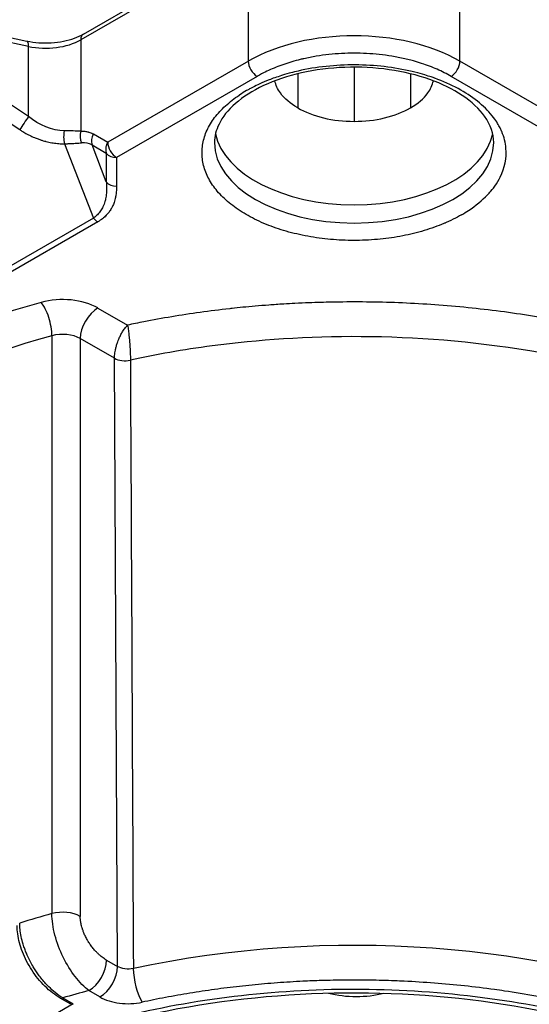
# Model space of a CAD drawing. Header units: millimetres. Extents: x 0 to 3364, y 0 to 2376.
# Tile 32 of 59: x 1665 to 1675, y 557 to 577. Entities that reach past the tile are written whole.
import ezdxf

# ---------------------------------------------------------------- set-up
doc = ezdxf.new("R2010")
doc.units = ezdxf.units.MM
doc.header["$LTSCALE"] = 0.2
doc.layers.add('01_Object Line', color=4, linetype='Continuous')
doc.styles.add('Rainbow-4.0 Style', font='malgunsl.ttf')
doc.dimstyles.new('Rainbow-4.0 Style', dxfattribs={"dimtxt": 3.5, "dimasz": 2.5, "dimexe": 1, "dimexo": 1, "dimgap": 1, "dimtad": 1, "dimdsep": 46, "dimtxsty": 'Rainbow-4.0 Style', "dimcen": 0, "dimclrd": 251, "dimclre": 251, "dimclrt": 7, "dimazin": 3, "dimtp": 0.1, "dimtm": 0.1, "dimtfac": 0.61, "dimtmove": 0, "dimatfit": 3, "dimfxl": 1, "dimlwd": -1, "dimlwe": -1, "dimarcsym": 1})

# ---------------------------------------------------------------- blocks, each defined once
blk = doc.blocks.new('A$C811bb05c')
for p, q in [((351.658, 340.374), (348.298, 338.434)), ((348.35, 338.549), (351.709, 340.489)), ((351.658, 338.007), (351.658, 340.374)), ((355.9, 338.007), (355.9, 340.374)), ((345.912, 338.683), (347.215, 338.409)), ((347.249, 338.3), (345.946, 338.574)), ((348.298, 338.434), (348.298, 336.599)), ((347.249, 336.893), (347.249, 338.3)), ((351.658, 338.007), (348.837, 336.378)), ((358.423, 336.55), (355.9, 338.007)), ((353.779, 337.884), (353.779, 336.797)), ((354.91, 337.806), (354.91, 337.805)), ((347.249, 336.893), (345.946, 337.76)), ((351.834, 337.7), (349.014, 336.072)), ((352.648, 337.752), (352.648, 337.476)), ((354.91, 337.752), (354.91, 337.476)), ((358.246, 336.244), (355.724, 337.7)), ((345.772, 337.498), (347.075, 336.632)), ((352.648, 337.476), (352.648, 337.068)), ((354.91, 337.476), (354.91, 337.068)), ((348.55, 336.544), (348.837, 336.378)), ((347.973, 336.348), (348.55, 334.858)), ((348.523, 336.324), (348.81, 336.158)), ((348.81, 335.583), (348.523, 336.324)), ((348.81, 336.158), (348.81, 335.583)), ((349.014, 336.072), (349.014, 335.497)), ((351.09, 335.337), (351.09, 335.337)), ((348.779, 335.178), (348.779, 335.178)), ((348.55, 334.858), (337.712, 328.601)), ((348.639, 334.78), (337.801, 328.523)), ((348.641, 333.053), (349.237, 332.709)), ((353.426, 333.172), (353.426, 333.173)), ((347.719, 332.497), (347.719, 320.903)), ((348.974, 332.044), (348.287, 332.441)), ((348.287, 332.441), (348.287, 320.846)), ((349.035, 319.843), (348.974, 332.044)), ((348.814, 319.97), (349.035, 319.843)), ((348.681, 319.231), (348.461, 319.358)), ((348.145, 319.091), (342.488, 315.825)), ((348.095, 319.087), (347.885, 319.208)), ((347.935, 319.212), (348.145, 319.091))]:
    blk.add_line(p, q)
for centre, major_axis, ratio, start_param, end_param in [((347.163, 338.165), (0.051, 0.245), 0.279258, 5.35748, 6.283185), ((347.591, 338.843), (1, 0), 0.57735, 4.363324, 5.497787), ((348.475, 338.332), (-0.125, 0.217), 0.57735, 0, 0.785398), ((353.779, 336.782), (-3, 0), 0.57735, 3.926991, 5.497787), ((351.834, 337.904), (0.125, -0.217), 0.57735, 3.926991, 5.497787), ((355.724, 337.904), (0.125, 0.217), 0.57735, 3.926991, 5.497787), ((353.78, 336.171), (3.049, 0), 0.57735, 2.356905, 2.422484), ((347.163, 336.758), (-0.138, -0.208), 0.020241, 4.016386, 5.374332), ((348.061, 336.474), (-0.009, 0.25), 0.426297, 0.990472, 2.082596), ((348.475, 336.496), (0.016, -0.249), 0.762229, 4.243159, 5.20371), ((348.727, 336.442), (-0.125, -0.216), 0.816498, 4.712343, 5.66775), ((353.779, 336.741), (-2.8, 0), 0.57735, 0.119454, 3.022139), ((348.166, 335.654), (-0.332, -0.684), 0.641084, 3.083948, 3.516148), ((349.014, 336.276), (0.125, -0.217), 0.57735, 3.926991, 5.497787), ((353.779, 336.374), (2.8, 0), 0.57735, 3.141593, 6.283185), ((349.014, 336.276), (-0.25, 0), 0.816497, 0.615481, 1.570796), ((349.014, 335.701), (-0.25, 0), 0.816495, 0.615466, 1.570772), ((349.394, 336.046), (1.3, 0), 0.57735, 4.248597, 4.248659), ((348.639, 334.984), (-0.125, 0.217), 0.577443, 1.832836, 2.356475), ((353.778, 336.169), (3.05, 0), 0.577351, 5.498151, 5.563705), ((355.382, 335.236), (-0.85, 0), 0.57735, 1.848352, 1.849151), ((347.934, 332.645), (1, 0), 0.57735, 0.785398, 2.015057), ((353.779, 325.555), (14.6, 0), 0.57735, 2.015057, 2.697332), ((347.504, 332.758), (0.132, -0.482), 0.350923, 0.906429, 2.477226), ((348.641, 332.645), (0.25, 0.433), 0.57735, 0.785398, 2.356194), ((353.779, 325.147), (14.1, 0), 0.57735, 2.015057, 2.697332), ((347.934, 332.236), (-0.5, 0), 0.57735, 3.926991, 5.15665), ((349.186, 332.167), (0.3, -0.001), 0.573158, 3.928988, 5.075475), ((353.779, 313.552), (-14.1, 0), 0.57735, 5.15665, 5.208035), ((347.934, 320.642), (-0.5, 0), 0.57735, 3.926991, 5.15665), ((353.779, 312.979), (12.619, 0), 0.57735, 6.279483, 8.212418), ((348.461, 319.766), (0.25, 0.433), 0.57735, 3.926991, 5.497787), ((348.681, 319.639), (-0.25, -0.433), 0.57735, 0.785398, 2.356194), ((349.527, 319.533), (-0.106, 0.489), 0.286435, 0.929278, 2.494838), ((349.394, 318.981), (-1.35, 0), 0.57735, 5.610419, 5.610479), ((353.779, 312.572), (12.901, 0), 0.57735, 1.995726, 2.040919), ((353.827, 320.019), (1.35, 0), 0.57735, 4.284912, 5.132368), ((347.935, 319.294), (-0.05, -0.0866), 0.57735, 6.283185, 7.068583), ((348.145, 319.173), (-0.05, -0.0866), 0.57735, 0, 0.785398)]:
    blk.add_ellipse(centre, major_axis=major_axis, ratio=ratio, start_param=start_param, end_param=end_param)
for points, knots in [([(347.215, 338.409), (347.292, 338.393), (347.373, 338.382), (347.539, 338.37), (347.623, 338.37), (347.789, 338.38), (347.871, 338.39), (348.027, 338.421), (348.101, 338.442), (348.236, 338.49), (348.297, 338.519), (348.35, 338.549)], [3.577925, 3.577925, 3.577925, 3.577925, 3.804818, 3.804818, 4.031711, 4.031711, 4.258603, 4.258603, 4.485496, 4.485496, 4.712389, 4.712389, 4.712389, 4.712389]), ([(355.724, 337.7), (355.679, 337.726), (355.634, 337.75), (355.541, 337.797), (355.493, 337.82), (355.394, 337.863), (355.344, 337.884), (355.241, 337.923), (355.188, 337.942), (355.081, 337.977), (355.026, 337.993), (354.933, 338.019), (354.896, 338.029), (354.774, 338.059), (354.688, 338.077), (354.518, 338.108), (354.433, 338.121), (354.264, 338.141), (354.178, 338.149), (354.009, 338.161), (353.925, 338.164), (353.82, 338.165), (353.8, 338.165), (353.695, 338.165), (353.612, 338.163), (353.443, 338.154), (353.358, 338.147), (353.188, 338.129), (353.104, 338.118), (352.936, 338.09), (352.853, 338.073), (352.748, 338.05), (352.724, 338.044), (352.643, 338.024), (352.587, 338.009), (352.476, 337.976), (352.422, 337.959), (352.316, 337.923), (352.264, 337.903), (352.163, 337.863), (352.113, 337.841), (352.017, 337.797), (351.97, 337.774), (351.894, 337.734), (351.864, 337.717), (351.834, 337.7)], [0, 0, 0, 0, 0.0446388, 0.0446388, 0.0894546, 0.0894546, 0.1340472, 0.1340472, 0.1782599, 0.1782599, 0.2216002, 0.2216002, 0.25, 0.25, 0.3125, 0.3125, 0.3721255, 0.3721255, 0.4304547, 0.4304547, 0.4866854, 0.4866854, 0.5, 0.5, 0.555482, 0.555482, 0.6133957, 0.6133957, 0.6724591, 0.6724591, 0.7325559, 0.7325559, 0.75, 0.75, 0.7930569, 0.7930569, 0.8368067, 0.8368067, 0.8812596, 0.8812596, 0.9258657, 0.9258657, 0.970336, 0.970336, 1, 1, 1, 1]), ([(356.579, 336.374), (356.579, 336.547), (356.521, 336.724), (356.29, 337.047), (356.139, 337.19), (355.763, 337.44), (355.542, 337.549), (355.047, 337.726), (354.772, 337.793), (354.195, 337.876), (353.893, 337.892), (353.295, 337.87), (353, 337.832), (352.446, 337.707), (352.189, 337.62), (351.741, 337.41), (351.55, 337.288), (351.247, 337.024), (351.138, 336.883), (351.008, 336.619), (350.979, 336.496), (350.979, 336.374)], [5.497787, 5.497787, 5.497787, 5.497787, 5.890446, 5.890446, 6.211397, 6.211397, 6.516417, 6.516417, 6.823055, 6.823055, 7.132076, 7.132076, 7.441696, 7.441696, 7.749898, 7.749898, 8.055385, 8.055385, 8.362627, 8.362627, 8.63938, 8.63938, 8.63938, 8.63938]), ([(356.072, 335.009), (356.219, 335.105), (356.348, 335.211), (356.455, 335.324), (356.461, 335.33), (356.494, 335.364), (356.561, 335.445), (356.599, 335.498), (356.645, 335.563), (356.681, 335.625), (356.71, 335.681), (356.803, 335.867), (356.842, 336.062), (356.825, 336.256), (356.816, 336.369), (356.787, 336.482), (356.742, 336.592), (356.739, 336.597), (356.73, 336.618), (356.699, 336.683), (356.644, 336.78), (356.585, 336.864), (356.548, 336.91), (356.465, 337.012), (356.267, 337.208), (356.007, 337.378), (355.864, 337.455), (355.721, 337.532), (355.565, 337.601), (355.399, 337.662), (355.397, 337.663), (355.373, 337.671), (355.278, 337.705), (355.118, 337.754), (354.965, 337.793), (354.876, 337.813), (354.694, 337.853), (354.316, 337.914), (353.924, 337.932), (353.729, 337.93), (353.533, 337.928), (353.338, 337.915), (353.146, 337.892), (352.955, 337.869), (352.769, 337.835), (352.589, 337.791), (352.583, 337.789), (352.532, 337.777), (352.405, 337.742), (352.325, 337.717), (352.225, 337.686), (352.142, 337.656), (352.075, 337.63), (352.003, 337.602), (351.877, 337.548), (351.744, 337.482), (351.658, 337.435), (351.63, 337.419), (351.622, 337.415)], [0, 0, 0, 0, 0.071429, 0.071429, 0.071429, 0.089286, 0.107143, 0.107143, 0.107143, 0.142857, 0.142857, 0.142857, 0.25, 0.25, 0.25, 0.3125, 0.3125, 0.3125, 0.328125, 0.34375, 0.359375, 0.375, 0.375, 0.375, 0.4375, 0.5, 0.5, 0.5, 0.5625, 0.5625, 0.5625, 0.578125, 0.59375, 0.609375, 0.625, 0.625, 0.625, 0.6875, 0.75, 0.75, 0.75, 0.8125, 0.8125, 0.8125, 0.875, 0.875, 0.875, 0.890625, 0.90625, 0.90625, 0.90625, 0.9375, 0.9375, 0.9375, 0.953125, 0.96875, 0.984375, 1, 1, 1, 1]), ([(352.648, 337.068), (352.499, 337.153), (352.381, 337.255), (352.245, 337.445), (352.208, 337.527), (352.19, 337.611)], [-0.1261163, -0.1261163, -0.1261163, -0.1261163, -0.0630581, -0.0630581, -0.0191847, -0.0191847, -0.0191847, -0.0191847]), ([(354.91, 337.068), (355.059, 337.153), (355.177, 337.255), (355.313, 337.445), (355.35, 337.527), (355.368, 337.611)], [-0.1261166, -0.1261166, -0.1261166, -0.1261166, -0.0630583, -0.0630583, -0.0191751, -0.0191751, -0.0191751, -0.0191751]), ([(355.936, 334.924), (355.881, 334.893), (355.824, 334.862), (355.706, 334.804), (355.644, 334.776), (355.518, 334.723), (355.454, 334.698), (355.322, 334.65), (355.254, 334.627), (355.114, 334.585), (355.042, 334.566), (354.898, 334.531), (354.826, 334.515), (354.68, 334.486), (354.604, 334.473), (354.454, 334.452), (354.379, 334.442), (354.226, 334.427), (354.147, 334.421), (353.989, 334.412), (353.91, 334.41), (353.752, 334.408), (353.676, 334.409), (353.521, 334.414), (353.443, 334.419), (353.289, 334.431), (353.213, 334.438), (353.061, 334.457), (352.984, 334.468), (352.832, 334.494), (352.757, 334.509), (352.61, 334.542), (352.54, 334.559), (352.4, 334.597), (352.331, 334.618), (352.196, 334.663), (352.132, 334.686), (352.003, 334.737), (351.939, 334.764), (351.814, 334.822), (351.753, 334.852), (351.638, 334.915), (351.584, 334.946), (351.479, 335.012), (351.428, 335.047), (351.332, 335.117), (351.286, 335.153), (351.199, 335.228), (351.158, 335.267), (351.08, 335.346), (351.044, 335.387), (350.978, 335.469), (350.948, 335.51), (350.894, 335.594), (350.869, 335.637), (350.826, 335.723), (350.808, 335.766), (350.776, 335.855), (350.763, 335.9), (350.744, 335.99), (350.737, 336.036), (350.729, 336.127), (350.728, 336.172), (350.732, 336.262), (350.737, 336.307), (350.754, 336.397), (350.765, 336.441), (350.792, 336.53), (350.81, 336.574), (350.85, 336.662), (350.873, 336.706), (350.924, 336.792), (350.952, 336.832), (351.014, 336.914), (351.048, 336.955), (351.12, 337.033), (351.158, 337.071), (351.241, 337.147), (351.286, 337.185), (351.379, 337.257), (351.426, 337.291), (351.479, 337.326), (351.483, 337.328), (351.486, 337.33)], [0, 0, 0, 0, 0.0244482, 0.0244482, 0.0495861, 0.0495861, 0.0744712, 0.0744712, 0.0997356, 0.0997356, 0.125, 0.125, 0.1494272, 0.1494272, 0.1745704, 0.1745704, 0.1993148, 0.1993148, 0.2246574, 0.2246574, 0.25, 0.25, 0.2743451, 0.2743451, 0.2995088, 0.2995088, 0.3242662, 0.3242662, 0.3496331, 0.3496331, 0.375, 0.375, 0.3993355, 0.3993355, 0.4245016, 0.4245016, 0.4491382, 0.4491382, 0.4745691, 0.4745691, 0.5, 0.5, 0.5243158, 0.5243158, 0.5494868, 0.5494868, 0.574257, 0.574257, 0.5996285, 0.5996285, 0.625, 0.625, 0.6495291, 0.6495291, 0.6746468, 0.6746468, 0.699463, 0.699463, 0.7247315, 0.7247315, 0.75, 0.75, 0.7744053, 0.7744053, 0.799554, 0.799554, 0.8244049, 0.8244049, 0.8497024, 0.8497024, 0.875, 0.875, 0.8990831, 0.8990831, 0.9243123, 0.9243123, 0.9487665, 0.9487665, 0.9743833, 0.9743833, 0.9984414, 0.9984414, 1, 1, 1, 1]), ([(352.648, 337.068), (352.796, 336.982), (352.972, 336.914), (353.361, 336.821), (353.569, 336.797), (353.779, 336.797)], [-0.1261067, -0.1261067, -0.1261067, -0.1261067, -0.0630538, -0.0630538, -0.000001, -0.000001, -0.000001, -0.000001]), ([(353.779, 336.797), (353.989, 336.797), (354.197, 336.821), (354.586, 336.914), (354.762, 336.982), (354.91, 337.068)], [-0.1261535, -0.1261535, -0.1261535, -0.1261535, -0.063077, -0.063077, -0.000001, -0.000001, -0.000001, -0.000001]), ([(347.075, 336.632), (347.078, 336.63), (347.084, 336.626), (347.091, 336.621), (347.098, 336.616), (347.106, 336.611), (347.117, 336.604), (347.127, 336.598), (347.139, 336.59), (347.153, 336.582), (347.166, 336.574), (347.181, 336.565), (347.198, 336.555), (347.215, 336.546), (347.233, 336.537), (347.252, 336.526), (347.271, 336.517), (347.292, 336.507), (347.314, 336.497), (347.325, 336.491), (347.336, 336.486), (347.346, 336.482), (347.374, 336.47), (347.399, 336.46), (347.422, 336.451), (347.446, 336.442), (347.468, 336.434), (347.489, 336.427), (347.51, 336.42), (347.529, 336.414), (347.546, 336.409), (347.563, 336.404), (347.578, 336.4), (347.592, 336.397), (347.595, 336.396), (347.599, 336.395), (347.603, 336.394), (347.639, 336.385), (347.677, 336.376), (347.715, 336.37), (347.753, 336.363), (347.791, 336.357), (347.829, 336.354), (347.866, 336.35), (347.903, 336.348), (347.941, 336.348), (347.952, 336.348), (347.962, 336.348), (347.973, 336.348)], [0.0000002, 0.0000002, 0.0000002, 0.0000002, 0.0405097, 0.0405097, 0.0405097, 0.0807764, 0.0807764, 0.0807764, 0.1205161, 0.1205161, 0.1205161, 0.1588665, 0.1588665, 0.1588665, 0.196191, 0.196191, 0.196191, 0.2319008, 0.2319008, 0.2319008, 0.25, 0.25, 0.25, 0.305842, 0.305842, 0.305842, 0.3646749, 0.3646749, 0.3646749, 0.4242561, 0.4242561, 0.4242561, 0.4836652, 0.4836652, 0.4836652, 0.5, 0.5, 0.5, 0.6582072, 0.6582072, 0.6582072, 0.8118708, 0.8118708, 0.8118708, 0.959325, 0.959325, 0.959325, 1, 1, 1, 1]), ([(348.298, 336.599), (348.304, 336.599), (348.311, 336.599), (348.327, 336.599), (348.336, 336.6), (348.355, 336.599), (348.366, 336.599), (348.389, 336.597), (348.402, 336.595), (348.427, 336.591), (348.44, 336.588), (348.455, 336.584), (348.456, 336.584), (348.456, 336.583), (348.472, 336.579), (348.487, 336.574), (348.515, 336.562), (348.528, 336.556), (348.544, 336.548), (348.547, 336.546), (348.55, 336.544)], [-0.9999997, -0.9999997, -0.9999997, -0.9999997, -0.8766959, -0.8766959, -0.7553606, -0.7553606, -0.6362636, -0.6362636, -0.5181318, -0.5181318, -0.4067058, -0.4067058, -0.4, -0.4, -0.4, -0.2290451, -0.2290451, -0.0489548, -0.0489548, 0, 0, 0, 0]), ([(347.973, 336.348), (347.974, 336.348), (347.978, 336.348), (347.988, 336.348), (347.994, 336.348), (348.011, 336.349), (348.02, 336.349), (348.04, 336.35), (348.048, 336.35), (348.058, 336.351), (348.072, 336.351), (348.085, 336.352), (348.107, 336.353), (348.117, 336.353), (348.133, 336.354), (348.14, 336.354), (348.151, 336.355), (348.155, 336.355), (348.159, 336.355), (348.16, 336.355), (348.161, 336.355), (348.196, 336.358), (348.228, 336.36), (348.278, 336.364), (348.297, 336.366), (348.314, 336.368)], [0.0000004, 0.0000004, 0.0000004, 0.0000004, 0.0662554, 0.0662554, 0.1329262, 0.1329262, 0.2003672, 0.2003672, 0.25, 0.25, 0.25, 0.3020334, 0.3020334, 0.3555555, 0.3555555, 0.4096227, 0.4096227, 0.4641398, 0.4641398, 0.5, 0.5, 0.5, 0.8030104, 0.8030104, 1, 1, 1, 1]), ([(348.837, 336.378), (348.832, 336.368), (348.827, 336.358), (348.822, 336.349), (348.818, 336.339), (348.815, 336.33), (348.812, 336.32), (348.809, 336.313), (348.807, 336.306), (348.806, 336.299), (348.804, 336.292), (348.802, 336.286), (348.801, 336.279), (348.801, 336.274), (348.8, 336.27), (348.8, 336.266), (348.799, 336.258), (348.798, 336.25), (348.798, 336.242), (348.798, 336.234), (348.798, 336.226), (348.798, 336.218), (348.798, 336.216), (348.798, 336.213), (348.799, 336.211), (348.799, 336.204), (348.8, 336.197), (348.802, 336.19), (348.803, 336.183), (348.804, 336.176), (348.806, 336.17), (348.807, 336.166), (348.809, 336.162), (348.81, 336.158)], [0, 0, 0, 0, 0.125, 0.125, 0.125, 0.25, 0.25, 0.25, 0.3460975, 0.3460975, 0.3460975, 0.442972, 0.442972, 0.442972, 0.5, 0.5, 0.5, 0.6113761, 0.6113761, 0.6113761, 0.7214004, 0.7214004, 0.7214004, 0.75, 0.75, 0.75, 0.8486058, 0.8486058, 0.8486058, 0.945625, 0.945625, 0.945625, 0.9999996, 0.9999996, 0.9999996, 0.9999996]), ([(348.81, 335.583), (348.811, 335.566), (348.813, 335.548), (348.814, 335.508), (348.815, 335.488), (348.815, 335.445), (348.815, 335.423), (348.813, 335.394), (348.813, 335.389), (348.813, 335.383), (348.812, 335.364), (348.81, 335.346), (348.806, 335.309), (348.803, 335.29), (348.797, 335.254), (348.794, 335.236), (348.788, 335.208), (348.785, 335.197), (348.782, 335.187), (348.772, 335.151), (348.759, 335.115), (348.729, 335.053), (348.714, 335.026), (348.677, 334.973), (348.656, 334.948), (348.61, 334.903), (348.586, 334.883), (348.556, 334.862), (348.553, 334.86), (348.55, 334.858)], [0, 0, 0, 0, 0.0807924, 0.0807924, 0.1585437, 0.1585437, 0.2325582, 0.2325582, 0.25, 0.25, 0.25, 0.3065606, 0.3065606, 0.3708904, 0.3708904, 0.443487, 0.443487, 0.5, 0.5, 0.5, 0.6445935, 0.6445935, 0.7627662, 0.7627662, 0.8813831, 0.8813831, 0.9881819, 0.9881819, 1, 1, 1, 1]), ([(349.014, 335.497), (349.015, 335.466), (349.014, 335.436), (349.012, 335.408), (349.01, 335.377), (349.007, 335.348), (349.002, 335.32), (348.999, 335.296), (348.994, 335.272), (348.989, 335.251), (348.985, 335.232), (348.98, 335.215), (348.975, 335.199), (348.97, 335.18), (348.964, 335.164), (348.958, 335.148), (348.954, 335.136), (348.949, 335.125), (348.943, 335.111), (348.934, 335.091), (348.922, 335.068), (348.909, 335.046), (348.896, 335.023), (348.88, 335), (348.864, 334.978), (348.851, 334.961), (348.837, 334.944), (348.822, 334.928), (348.815, 334.92), (348.803, 334.908), (348.793, 334.898), (348.792, 334.897), (348.79, 334.895), (348.788, 334.893), (348.776, 334.881), (348.764, 334.871), (348.752, 334.861), (348.738, 334.849), (348.725, 334.838), (348.712, 334.828), (348.696, 334.817), (348.681, 334.807), (348.668, 334.798), (348.657, 334.791), (348.648, 334.785), (348.639, 334.78)], [-0.9999999, -0.9999999, -0.9999999, -0.9999999, -0.9098199, -0.9098199, -0.9098199, -0.8105845, -0.8105845, -0.8105845, -0.7216322, -0.7216322, -0.7216322, -0.6464945, -0.6464945, -0.6464945, -0.563013, -0.563013, -0.563013, -0.5, -0.5, -0.5, -0.4123948, -0.4123948, -0.4123948, -0.3212713, -0.3212713, -0.3212713, -0.25, -0.25, -0.25, -0.2146072, -0.2146072, -0.2146072, -0.2079056, -0.2079056, -0.2079056, -0.163812, -0.163812, -0.163812, -0.1107486, -0.1107486, -0.1107486, -0.0482716, -0.0482716, -0.0482716, 0, 0, 0, 0]), ([(366.466, 323.462), (366.472, 323.474), (366.478, 323.487), (366.501, 323.534), (366.518, 323.57), (366.554, 323.648), (366.572, 323.688), (366.609, 323.776), (366.629, 323.822), (366.668, 323.921), (366.687, 323.972), (366.712, 324.042), (366.717, 324.057), (366.723, 324.072), (366.746, 324.14), (366.767, 324.205), (366.804, 324.327), (366.819, 324.384), (366.848, 324.494), (366.86, 324.546), (366.882, 324.643), (366.891, 324.688), (366.899, 324.73), (366.923, 324.857), (366.941, 324.985), (366.967, 325.243), (366.974, 325.373), (366.978, 325.633), (366.973, 325.764), (366.953, 326.025), (366.937, 326.156), (366.893, 326.417), (366.866, 326.548), (366.798, 326.81), (366.759, 326.94), (366.678, 327.169), (366.64, 327.267), (366.598, 327.365), (366.586, 327.395), (366.571, 327.429), (366.539, 327.501), (366.521, 327.541), (366.48, 327.626), (366.458, 327.671), (366.409, 327.768), (366.382, 327.818), (366.333, 327.908), (366.312, 327.945), (366.29, 327.982), (366.254, 328.046), (366.218, 328.105), (366.147, 328.217), (366.114, 328.269), (366.048, 328.367), (366.016, 328.413), (365.955, 328.498), (365.927, 328.537), (365.9, 328.573), (365.808, 328.696), (365.711, 328.817), (365.502, 329.06), (365.39, 329.182), (365.154, 329.422), (365.03, 329.54), (364.901, 329.656), (364.901, 329.657), (364.897, 329.661), (364.882, 329.674), (364.871, 329.684), (364.843, 329.709), (364.825, 329.724), (364.783, 329.762), (364.758, 329.783), (364.702, 329.832), (364.67, 329.859), (364.598, 329.918), (364.559, 329.951), (364.472, 330.021), (364.425, 330.059), (364.322, 330.139), (364.266, 330.181), (364.147, 330.269), (364.083, 330.316), (363.948, 330.412), (363.876, 330.462), (363.738, 330.555), (363.673, 330.598), (363.606, 330.641), (363.45, 330.741), (363.29, 330.839), (362.962, 331.029), (362.793, 331.122), (362.449, 331.301), (362.273, 331.388), (362.068, 331.484), (362.041, 331.496), (362.015, 331.509), (361.97, 331.529), (361.92, 331.552), (361.809, 331.602), (361.749, 331.628), (361.617, 331.685), (361.546, 331.715), (361.394, 331.778), (361.312, 331.811), (361.186, 331.86), (361.145, 331.876), (361.104, 331.892), (361.018, 331.925), (360.936, 331.956), (360.778, 332.013), (360.702, 332.041), (360.561, 332.09), (360.495, 332.112), (360.373, 332.154), (360.316, 332.172), (360.212, 332.206), (360.165, 332.221), (360.124, 332.234), (360.087, 332.246), (360.044, 332.259), (359.947, 332.289), (359.893, 332.306), (359.773, 332.342), (359.707, 332.361), (359.565, 332.402), (359.487, 332.424), (359.322, 332.469), (359.233, 332.493), (359.117, 332.522), (359.096, 332.528), (359.074, 332.533), (358.971, 332.56), (358.871, 332.584), (358.679, 332.63), (358.586, 332.651), (358.409, 332.69), (358.326, 332.708), (358.166, 332.741), (358.091, 332.756), (358.014, 332.772), (358.007, 332.773), (358, 332.774), (357.785, 332.816), (357.571, 332.854), (357.142, 332.924), (356.926, 332.956), (356.495, 333.012), (356.279, 333.037), (355.841, 333.082), (355.619, 333.101), (355.181, 333.132), (354.965, 333.145), (354.534, 333.163), (354.318, 333.169), (353.893, 333.175), (353.684, 333.175), (353.477, 333.172), (353.428, 333.172), (353.373, 333.171), (353.251, 333.169), (353.183, 333.167), (353.036, 333.163), (352.956, 333.16), (352.783, 333.153), (352.691, 333.149), (352.521, 333.141), (352.445, 333.136), (352.367, 333.132), (352.263, 333.125), (352.164, 333.118), (351.974, 333.104), (351.883, 333.097), (351.709, 333.082), (351.627, 333.074), (351.472, 333.059), (351.399, 333.051), (351.315, 333.042), (351.299, 333.04), (351.284, 333.039), (351.083, 333.016), (350.887, 332.992), (350.499, 332.938), (350.308, 332.908), (349.929, 332.845), (349.743, 332.811), (349.451, 332.754), (349.343, 332.732), (349.237, 332.709)], [0.1909636, 0.1909636, 0.1909636, 0.1909636, 0.1935777, 0.1935777, 0.1998708, 0.1998708, 0.205758, 0.205758, 0.2115656, 0.2115656, 0.2172503, 0.2172503, 0.21875, 0.21875, 0.21875, 0.2265625, 0.2265625, 0.2341956, 0.2341956, 0.2420978, 0.2420978, 0.25, 0.25, 0.25, 0.2689632, 0.2689632, 0.2877536, 0.2877536, 0.3063851, 0.3063851, 0.3248059, 0.3248059, 0.3431162, 0.3431162, 0.3612788, 0.3612788, 0.375, 0.375, 0.375, 0.3818362, 0.3818362, 0.3885985, 0.3885985, 0.395307, 0.395307, 0.4019167, 0.4019167, 0.40625, 0.40625, 0.40625, 0.4140625, 0.4140625, 0.4217728, 0.4217728, 0.4296364, 0.4296364, 0.4375, 0.4375, 0.4375, 0.457851, 0.457851, 0.4789255, 0.4789255, 0.5, 0.5, 0.5, 0.5058674, 0.5058674, 0.5117343, 0.5117343, 0.5175996, 0.5175996, 0.5234574, 0.5234574, 0.5293049, 0.5293049, 0.5351355, 0.5351355, 0.5409408, 0.5409408, 0.5466894, 0.5466894, 0.5523946, 0.5523946, 0.5580173, 0.5580173, 0.5625, 0.5625, 0.5625, 0.5823039, 0.5823039, 0.6021564, 0.6021564, 0.6220973, 0.6220973, 0.625, 0.625, 0.625, 0.6320337, 0.6320337, 0.6390678, 0.6390678, 0.6460912, 0.6460912, 0.6530827, 0.6530827, 0.65625, 0.65625, 0.65625, 0.6622743, 0.6622743, 0.6685807, 0.6685807, 0.6747838, 0.6747838, 0.6811419, 0.6811419, 0.6875, 0.6875, 0.6875, 0.6934485, 0.6934485, 0.6994164, 0.6994164, 0.7054092, 0.7054092, 0.7114094, 0.7114094, 0.7174082, 0.7174082, 0.71875, 0.71875, 0.71875, 0.7261324, 0.7261324, 0.7337054, 0.7337054, 0.7413833, 0.7413833, 0.7491929, 0.7491929, 0.75, 0.75, 0.75, 0.7671415, 0.7671415, 0.7844623, 0.7844623, 0.8019754, 0.8019754, 0.8202316, 0.8202316, 0.8382797, 0.8382797, 0.8566789, 0.8566789, 0.875, 0.875, 0.875, 0.8814476, 0.8814476, 0.8880012, 0.8880012, 0.8946135, 0.8946135, 0.9013108, 0.9013108, 0.90625, 0.90625, 0.90625, 0.9133264, 0.9133264, 0.9206407, 0.9206407, 0.9280897, 0.9280897, 0.9357199, 0.9357199, 0.9375, 0.9375, 0.9375, 0.954473, 0.954473, 0.9717097, 0.9717097, 0.9893768, 0.9893768, 1, 1, 1, 1]), ([(348.974, 332.046), (348.974, 332.063), (348.975, 332.08), (348.977, 332.115), (348.979, 332.133), (348.984, 332.17), (348.988, 332.188), (348.993, 332.217), (348.996, 332.227), (349.003, 332.261), (349.009, 332.284), (349.023, 332.33), (349.031, 332.353), (349.045, 332.394), (349.052, 332.412), (349.07, 332.454), (349.081, 332.479), (349.106, 332.527), (349.119, 332.551), (349.147, 332.598), (349.163, 332.621), (349.196, 332.666), (349.215, 332.687), (349.234, 332.707), (349.236, 332.708), (349.237, 332.709)], [-1, -1, -1, -1, -0.929574, -0.929574, -0.859106, -0.859106, -0.788335, -0.788335, -0.75, -0.75, -0.661704, -0.661704, -0.572124, -0.572124, -0.5, -0.5, -0.395305, -0.395305, -0.279983, -0.279983, -0.155763, -0.155763, -0.009131, -0.009131, 0, 0, 0, 0]), ([(349.237, 332.709), (349.24, 332.692), (349.243, 332.673), (349.25, 332.622), (349.255, 332.587), (349.261, 332.527), (349.264, 332.504), (349.269, 332.456), (349.271, 332.432), (349.273, 332.406), (349.273, 332.404), (349.275, 332.38), (349.277, 332.358), (349.28, 332.313), (349.282, 332.291), (349.285, 332.246), (349.286, 332.224), (349.288, 332.182), (349.289, 332.163), (349.29, 332.125), (349.291, 332.107), (349.292, 332.071), (349.292, 332.053), (349.292, 332.026), (349.292, 332.016), (349.292, 332.007), (349.292, 332.006), (349.292, 332.006)], [0, 0, 0, 0, 0.11907, 0.11907, 0.292934, 0.292934, 0.396315, 0.396315, 0.492461, 0.492461, 0.499695, 0.499695, 0.585948, 0.585948, 0.667745, 0.667745, 0.749542, 0.749542, 0.819774, 0.819774, 0.889344, 0.889344, 0.958424, 0.958424, 0.999389, 0.999389, 1, 1, 1, 1]), ([(366.472, 325.125), (366.476, 325.598), (366.402, 326.084), (366.235, 326.572), (365.791, 327.867), (364.669, 329.156), (363.061, 330.151), (361.429, 331.16), (359.341, 331.851), (357.304, 332.191), (354.972, 332.58), (352.745, 332.533), (350.933, 332.293), (350.347, 332.215), (349.8, 332.117), (349.292, 332.006)], [-0.6823181, -0.6823181, -0.6823181, -0.6823181, -0.6168337, -0.6168337, -0.6168337, -0.4432245, -0.4432245, -0.4432245, -0.2670133, -0.2670133, -0.2670133, -0.0652181, -0.0652181, -0.0652181, 0, 0, 0, 0]), ([(348.461, 319.358), (348.368, 319.43), (348.274, 319.526), (348.098, 319.754), (348.016, 319.886), (347.876, 320.169), (347.819, 320.322), (347.74, 320.622), (347.719, 320.771), (347.719, 320.903)], [-1, -1, -1, -1, -0.75, -0.75, -0.5, -0.5, -0.25, -0.25, 0, 0, 0, 0]), ([(348.814, 319.97), (348.798, 319.98), (348.781, 319.991), (348.764, 320.002), (348.739, 320.019), (348.714, 320.038), (348.69, 320.059), (348.674, 320.072), (348.659, 320.086), (348.643, 320.1), (348.635, 320.108), (348.626, 320.117), (348.618, 320.125), (348.612, 320.131), (348.607, 320.136), (348.602, 320.142), (348.583, 320.162), (348.564, 320.183), (348.547, 320.204), (348.528, 320.227), (348.51, 320.251), (348.492, 320.276), (348.477, 320.298), (348.462, 320.32), (348.447, 320.343), (348.443, 320.351), (348.438, 320.359), (348.434, 320.366), (348.419, 320.391), (348.406, 320.416), (348.393, 320.442), (348.38, 320.467), (348.369, 320.494), (348.358, 320.52), (348.35, 320.538), (348.344, 320.556), (348.337, 320.575), (348.335, 320.582), (348.332, 320.59), (348.33, 320.597), (348.326, 320.609), (348.322, 320.621), (348.319, 320.633), (348.311, 320.662), (348.304, 320.69), (348.299, 320.718), (348.295, 320.741), (348.292, 320.763), (348.29, 320.785), (348.288, 320.806), (348.287, 320.826), (348.287, 320.846)], [0, 0, 0, 0, 0.007136, 0.007136, 0.007136, 0.01775, 0.01775, 0.01775, 0.0245609, 0.0245609, 0.0245609, 0.0283641, 0.0283641, 0.0283641, 0.0307589, 0.0307589, 0.0307589, 0.0393633, 0.0393633, 0.0393633, 0.0483904, 0.0483904, 0.0483904, 0.0564448, 0.0564448, 0.0564448, 0.0590876, 0.0590876, 0.0590876, 0.0675477, 0.0675477, 0.0675477, 0.0761083, 0.0761083, 0.0761083, 0.0821004, 0.0821004, 0.0821004, 0.08452, 0.08452, 0.08452, 0.0884685, 0.0884685, 0.0884685, 0.0978759, 0.0978759, 0.0978759, 0.1054851, 0.1054851, 0.1054851, 0.1128321, 0.1128321, 0.1128321, 0.1128321]), ([(347.885, 319.208), (347.78, 319.268), (347.675, 319.35), (347.482, 319.541), (347.391, 319.653), (347.24, 319.887), (347.176, 320.012), (347.081, 320.256), (347.049, 320.379), (347.025, 320.552), (347.021, 320.608), (347.021, 320.663)], [0, 0, 0, 0, 0.0435017, 0.0435017, 0.086384, 0.086384, 0.1274084, 0.1274084, 0.1665272, 0.1665272, 0.1859211, 0.1859211, 0.1859211, 0.1859211]), ([(347.935, 319.212), (347.885, 319.243), (347.836, 319.278), (347.742, 319.353), (347.698, 319.393), (347.641, 319.45), (347.626, 319.464), (347.586, 319.507), (347.561, 319.536), (347.512, 319.594), (347.488, 319.625), (347.446, 319.681), (347.427, 319.707), (347.391, 319.761), (347.374, 319.788), (347.349, 319.829), (347.341, 319.842), (347.313, 319.89), (347.294, 319.925), (347.257, 319.996), (347.24, 320.031), (347.212, 320.096), (347.2, 320.124), (347.178, 320.18), (347.168, 320.209), (347.153, 320.254), (347.147, 320.271), (347.126, 320.34), (347.113, 320.391), (347.092, 320.491), (347.085, 320.539), (347.075, 320.63), (347.073, 320.672), (347.073, 320.713)], [0, 0, 0, 0, 0.1133463, 0.1133463, 0.2158176, 0.2158176, 0.25, 0.25, 0.3126497, 0.3126497, 0.375, 0.375, 0.4255581, 0.4255581, 0.4759915, 0.4759915, 0.5, 0.5, 0.5625, 0.5625, 0.625, 0.625, 0.6728669, 0.6728669, 0.7206851, 0.7206851, 0.75, 0.75, 0.8374523, 0.8374523, 0.9225712, 0.9225712, 1, 1, 1, 1]), ([(349.352, 319.802), (349.298, 319.79), (349.239, 319.788), (349.127, 319.803), (349.075, 319.82), (349.035, 319.843)], [0, 0, 0, 0, 0.5, 0.5, 1, 1, 1, 1]), ([(362.349, 307.625), (362.47, 307.695), (362.588, 307.766), (362.819, 307.911), (362.932, 307.985), (363.152, 308.136), (363.259, 308.212), (363.467, 308.368), (363.569, 308.447), (363.766, 308.608), (363.862, 308.689), (364.047, 308.855), (364.137, 308.939), (364.265, 309.064), (364.306, 309.105), (364.42, 309.223), (364.495, 309.303), (364.64, 309.466), (364.71, 309.549), (364.846, 309.719), (364.911, 309.805), (365.025, 309.964), (365.075, 310.036), (365.194, 310.219), (365.261, 310.33), (365.385, 310.555), (365.443, 310.669), (365.548, 310.898), (365.595, 311.013), (365.651, 311.164), (365.663, 311.199), (365.716, 311.356), (365.752, 311.481), (365.813, 311.732), (365.837, 311.859), (365.874, 312.111), (365.886, 312.238), (365.895, 312.402), (365.896, 312.439), (365.9, 312.614), (365.897, 312.752), (365.875, 313.027), (365.857, 313.165), (365.808, 313.437), (365.776, 313.572), (365.73, 313.736), (365.721, 313.764), (365.667, 313.942), (365.613, 314.091), (365.487, 314.386), (365.416, 314.533), (365.257, 314.824), (365.168, 314.969), (364.968, 315.266), (364.856, 315.416), (364.615, 315.71), (364.487, 315.854), (364.23, 316.119), (364.103, 316.24), (363.82, 316.494), (363.663, 316.625), (363.33, 316.883), (363.155, 317.009), (362.808, 317.243), (362.638, 317.35), (362.283, 317.56), (362.1, 317.662), (361.722, 317.859), (361.527, 317.955), (361.125, 318.14), (360.917, 318.229), (360.685, 318.323), (360.665, 318.331), (360.451, 318.416), (360.254, 318.489), (359.853, 318.629), (359.649, 318.696), (359.233, 318.823), (359.021, 318.883), (358.754, 318.953), (358.7, 318.967), (358.445, 319.032), (358.242, 319.079), (357.835, 319.168), (357.629, 319.208), (357.214, 319.284), (357.004, 319.319), (356.728, 319.36), (356.661, 319.369), (356.392, 319.406), (356.191, 319.431), (355.79, 319.474), (355.589, 319.492), (355.186, 319.523), (354.984, 319.536), (354.72, 319.549), (354.658, 319.551), (354.427, 319.56), (354.261, 319.565), (353.931, 319.57), (353.767, 319.57), (353.442, 319.568), (353.28, 319.564), (352.997, 319.556), (352.874, 319.551), (352.58, 319.536), (352.409, 319.526), (352.069, 319.501), (351.9, 319.486), (351.564, 319.453), (351.396, 319.434), (351.063, 319.393), (350.898, 319.37), (350.568, 319.32), (350.404, 319.294), (350.079, 319.236), (349.918, 319.206), (349.68, 319.158), (349.604, 319.142), (349.527, 319.125)], [0, 0, 0, 0, 0.019553, 0.019553, 0.0391155, 0.0391155, 0.0586333, 0.0586333, 0.0779895, 0.0779895, 0.0972068, 0.0972068, 0.116165, 0.116165, 0.125, 0.125, 0.1417534, 0.1417534, 0.1582574, 0.1582574, 0.1744526, 0.1744526, 0.1875, 0.1875, 0.2068811, 0.2068811, 0.2259596, 0.2259596, 0.2446109, 0.2446109, 0.25, 0.25, 0.2693952, 0.2693952, 0.2884766, 0.2884766, 0.3071155, 0.3071155, 0.3125, 0.3125, 0.3324038, 0.3324038, 0.3519641, 0.3519641, 0.3710467, 0.3710467, 0.375, 0.375, 0.3959593, 0.3959593, 0.4167296, 0.4167296, 0.4375, 0.4375, 0.4594607, 0.4594607, 0.4811248, 0.4811248, 0.5, 0.5, 0.5212657, 0.5212657, 0.5429615, 0.5429615, 0.5625, 0.5625, 0.5823121, 0.5823121, 0.6024689, 0.6024689, 0.6230752, 0.6230752, 0.625, 0.625, 0.643853, 0.643853, 0.6630141, 0.6630141, 0.6826114, 0.6826114, 0.6875, 0.6875, 0.7059573, 0.7059573, 0.7247001, 0.7247001, 0.7438568, 0.7438568, 0.75, 0.75, 0.7685024, 0.7685024, 0.7872842, 0.7872842, 0.806471, 0.806471, 0.8125, 0.8125, 0.8286819, 0.8286819, 0.8450437, 0.8450437, 0.8617768, 0.8617768, 0.875, 0.875, 0.8939083, 0.8939083, 0.9130185, 0.9130185, 0.9322934, 0.9322934, 0.9517312, 0.9517312, 0.9712119, 0.9712119, 0.9906829, 0.9906829, 1, 1, 1, 1]), ([(342.372, 312.914), (342.375, 313.618), (342.588, 314.324), (343.416, 315.646), (344.008, 316.262), (345.503, 317.349), (346.395, 317.823), (348.401, 318.591), (349.514, 318.885), (351.853, 319.26), (353.077, 319.34), (355.511, 319.278), (356.719, 319.135), (358.991, 318.641), (360.055, 318.29), (361.929, 317.423), (362.739, 316.908), (364.031, 315.772), (364.511, 315.152), (365.059, 313.99), (365.183, 313.452), (365.186, 312.914)], [3.929459, 3.929459, 3.929459, 3.929459, 4.274016, 4.274016, 4.597879, 4.597879, 4.912283, 4.912283, 5.22677, 5.22677, 5.542246, 5.542246, 5.858023, 5.858023, 6.173268, 6.173268, 6.487475, 6.487475, 6.802869, 6.802869, 7.066115, 7.066115, 7.066115, 7.066115]), ([(345.43, 317.393), (345.955, 317.695), (346.509, 317.962), (347.094, 318.194), (347.709, 318.438), (348.374, 318.65), (349.09, 318.828), (349.825, 319.012), (350.586, 319.151), (351.372, 319.246), (352.166, 319.341), (352.968, 319.389), (353.779, 319.389), (354.581, 319.389), (355.391, 319.34), (356.208, 319.24), (357, 319.144), (357.754, 319.007), (358.468, 318.828), (358.814, 318.742), (359.161, 318.643), (359.509, 318.532), (359.846, 318.423), (360.166, 318.309), (360.469, 318.189), (361.063, 317.953), (361.616, 317.688), (362.127, 317.393), (362.651, 317.09), (363.114, 316.77), (363.516, 316.432), (363.938, 316.077), (364.305, 315.693), (364.614, 315.28), (364.933, 314.856), (365.174, 314.416), (365.338, 313.962), (365.503, 313.504), (365.585, 313.041), (365.586, 312.573), (365.586, 312.11), (365.5, 311.642), (365.328, 311.17), (365.161, 310.713), (364.923, 310.278), (364.614, 309.865), (364.465, 309.666), (364.293, 309.465), (364.1, 309.264), (363.913, 309.07), (363.715, 308.885), (363.507, 308.71), (363.098, 308.367), (362.639, 308.048), (362.127, 307.753)], [0, 0, 0, 0, 0.0625, 0.0625, 0.0625, 0.125, 0.125, 0.125, 0.1875, 0.1875, 0.1875, 0.25, 0.25, 0.25, 0.3125, 0.3125, 0.3125, 0.375, 0.375, 0.375, 0.40625, 0.40625, 0.40625, 0.4375, 0.4375, 0.4375, 0.5, 0.5, 0.5, 0.5625, 0.5625, 0.5625, 0.625, 0.625, 0.625, 0.6875, 0.6875, 0.6875, 0.75, 0.75, 0.75, 0.8125, 0.8125, 0.8125, 0.875, 0.875, 0.875, 0.90625, 0.90625, 0.90625, 0.9375, 0.9375, 0.9375, 1, 1, 1, 1]), ([(348.681, 319.231), (348.789, 319.169), (348.928, 319.125), (349.225, 319.088), (349.384, 319.094), (349.527, 319.125)], [0, 0, 0, 0, 0.5, 0.5, 1, 1, 1, 1])]:
    blk.add_open_spline(points, degree=3, knots=knots)
for points in [[(355.377, 337.67), (355.377, 337.67), (355.377, 337.67), (355.377, 337.671)], [(347.967, 336.607), (347.727, 336.61), (347.467, 336.723), (347.249, 336.893)], [(348.298, 336.599), (348.207, 336.604), (348.094, 336.606), (347.967, 336.607)], [(354.766, 333.153), (354.766, 333.155), (354.765, 333.156), (354.765, 333.158)], [(349.292, 332.006), (349.312, 327.938), (349.332, 323.87), (349.352, 319.802)]]:
    blk.add_open_spline(points, degree=3)

msp = doc.modelspace()

# ---------------------------------------------------------------- block references
at = {"layer": '01_Object Line'}
msp.add_blockref('A$C811bb05c', (1317.491, 238.055), dxfattribs=at)

# ---------------------------------------------------------------- leaders
at = {"annotation_type": 0, "has_hookline": 1, "hookline_direction": 0, "text_width": 441.723}
msp.add_leader([(1644.975, 578.956), (1644.975, 97.555), (1841.432, 96.555)], dimstyle='Rainbow-4.0 Style', override={"dimscale": 5, "dimclrd": 1, "dimldrblk": 'DotSmall'}, dxfattribs=at)

doc.saveas('drawing.dxf')
